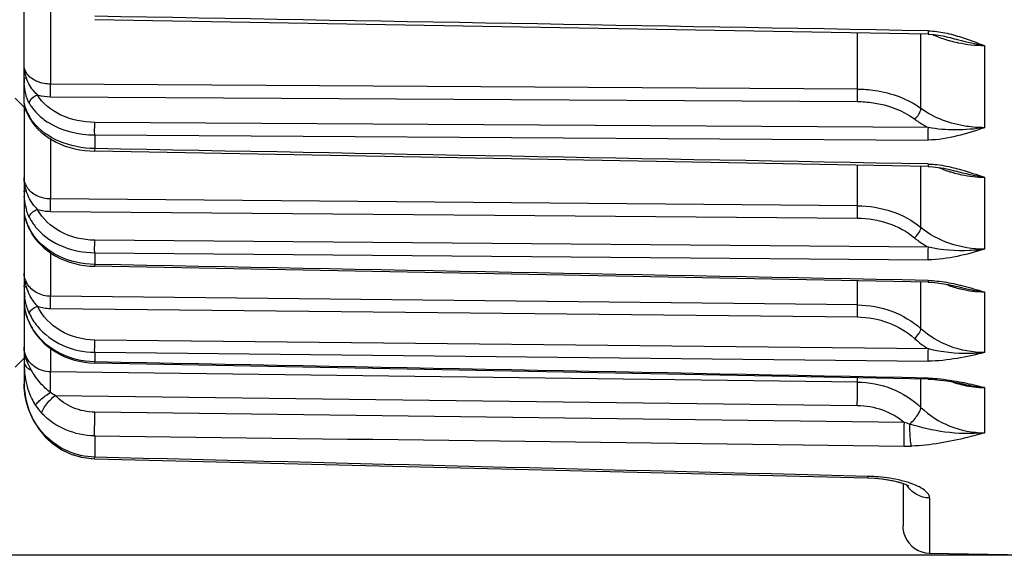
# Model space of a CAD drawing. Header units: millimetres. Extents: x 0 to 420, y 0 to 297.
# Tile 65 of 105: x 192 to 209, y 197 to 206. Entities that reach past the tile are written whole.
import ezdxf

# ---------------------------------------------------------------- set-up
doc = ezdxf.new("R2010")
doc.units = ezdxf.units.MM
doc.header["$LTSCALE"] = 23.1
doc.layers.get('0').update_dxf_attribs({"linetype": 'CONTINUOUS'})
doc.layers.add('DIM_PILOTEES', color=7, linetype='CONTINUOUS')
doc.styles.get("Standard").update_dxf_attribs({"font": 'txt', "width": 0.7})
doc.dimstyles.new('DIMSTYLE_4', dxfattribs={"dimtxt": 2.5, "dimasz": 3.5, "dimexe": 2, "dimexo": 0, "dimtad": 1, "dimdec": 0, "dimlfac": 3.333333, "dimdsep": 46, "dimtxsty": 'Standard', "dimblk": '_FILLED', "dimblk1": '_FILLED', "dimblk2": '_FILLED', "dimcen": 0.09, "dimazin": 2, "dimtp": 0.5, "dimtm": 0.5, "dimtfac": 1, "dimtdec": 0, "dimtofl": 0, "dimtmove": 0, "dimatfit": 3, "dimldrblk": '_FILLED', "dimfxl": 0, "dimtolj": 1, "dimarcsym": 0})

# ---------------------------------------------------------------- blocks, each defined once
blk = doc.blocks.new('_FILLED')
at = {"color": 0, "linetype": 'ByBlock'}
blk.add_solid([(0, 0), (-1, 0.1429), (-1, -0.1429)], dxfattribs=at)
blk = doc.blocks.new('*D10')
at = {"layer": 'DIM_PILOTEES', "color": 2, "linetype": 'Continuous'}
for p, q in [((198.74, 245.182), (148.74, 245.182)), ((150.74, 245.182), (150.74, 221.109)), ((150.74, 197.035), (150.74, 221.109)), ((209.39, 197.035), (148.74, 197.035))]:
    blk.add_line(p, q, dxfattribs=at)
at = {"layer": 'DIM_PILOTEES', "color": 2, "linetype": 'Continuous', "xscale": 3.5, "yscale": 3.5, "zscale": 3.5}
for p, rotation in [((150.74, 245.182), 90), ((150.74, 197.035), 270)]:
    blk.add_blockref('_FILLED', p, dxfattribs=dict(at, rotation=rotation))
at = {"layer": 'DIM_PILOTEES', "color": 2, "linetype": 'Continuous', "insert": (147.615, 221.109), "char_height": 2.5, "width": 8.03571, "attachment_point": 2, "rotation": 90, "line_spacing_factor": 0.9}
blk.add_mtext('{\\ftxt;\\W0.0001;\\H0.0001;\\~}{\\ftxt;\\W2.1428571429;\\H2.5; }{\\ftxt;\\W0.0001;\\H0.0001;\\~}', dxfattribs=at)

msp = doc.modelspace()

# ---------------------------------------------------------------- linework, layer by layer
at = {"color": 7, "linetype": 'Continuous'}
for p, q in [((192.1401, 204.5934), (192.1401, 214.2822)), ((192.5822, 206.1783), (192.5822, 204.9192)), ((207.2595, 205.7541), (193.3191, 205.998)), ((206.0746, 204.8373), (206.0746, 205.7748)), ((207.136, 204.5141), (207.136, 205.7562)), ((207.6217, 205.6983), (207.6232, 205.6979)), ((208.1973, 205.5649), (208.1973, 204.1906)), ((192.1401, 205.0031), (192.1401, 205.015)), ((206.0746, 204.8372), (192.5822, 204.9194)), ((192.1401, 204.5322), (191.9901, 204.6822)), ((192.5809, 204.7093), (206.0733, 204.628)), ((192.1401, 204.5934), (192.1401, 204.5906)), ((192.1401, 204.5906), (192.1401, 202.7714)), ((207.2608, 204.195), (193.3204, 204.2802)), ((193.3191, 204.0691), (207.2595, 203.9839)), ((193.3191, 204.0689), (193.3191, 203.8406)), ((192.5822, 204.0027), (192.5822, 202.9988)), ((207.2594, 203.5402), (193.319, 203.7975)), ((206.0746, 202.8853), (206.0746, 203.5621)), ((207.136, 202.5209), (207.136, 203.5425)), ((207.698, 203.471), (207.7104, 203.4678)), ((208.1973, 203.3615), (208.1973, 202.1562)), ((192.1401, 203.1192), (192.1401, 203.1344)), ((206.0746, 202.8851), (192.5822, 202.9989)), ((192.1401, 202.7714), (192.1401, 202.7693)), ((192.1401, 202.7693), (192.1401, 199.9051)), ((192.5809, 202.7904), (206.0733, 202.6774)), ((192.2322, 202.4804), (192.2323, 202.4802)), ((207.2608, 202.1897), (193.3204, 202.3077)), ((192.5822, 202.0977), (192.5822, 201.3689)), ((193.3191, 202.0983), (207.2595, 201.9803)), ((193.3191, 202.0981), (193.3191, 201.9016)), ((207.2593, 201.6051), (193.3189, 201.8713)), ((206.0746, 201.2258), (206.0746, 201.6277)), ((207.136, 200.8265), (207.136, 201.6074)), ((192.1401, 201.5282), (192.1401, 201.5421)), ((207.7775, 201.526), (207.7781, 201.5259)), ((208.1973, 201.4424), (208.1973, 200.4269)), ((206.0746, 201.2256), (192.5822, 201.3691)), ((192.5809, 201.1656), (206.0733, 201.0228)), ((192.2269, 200.9274), (192.23, 200.913)), ((192.23, 200.913), (192.2301, 200.9128)), ((207.2608, 200.4888), (193.3204, 200.6377)), ((192.5822, 200.4962), (192.5822, 200.1039)), ((193.3191, 200.4335), (207.2595, 200.2846)), ((193.3191, 200.4333), (193.3191, 200.272)), ((192.1401, 200.3322), (191.9901, 200.1822)), ((192.1401, 200.2581), (192.1401, 200.2408)), ((193.3191, 200.272), (193.3188, 200.2524)), ((207.2592, 199.9819), (193.3188, 200.2524)), ((206.0746, 199.9346), (192.5822, 200.1043)), ((206.0746, 199.9349), (206.0746, 200.0048)), ((207.136, 199.5097), (207.136, 199.9842)), ((207.2595, 200.0012), (207.2592, 199.9819)), ((207.8566, 199.8991), (207.8575, 199.8989)), ((208.1973, 199.8406), (208.1973, 199.0845)), ((192.6595, 199.7107), (206.072, 199.5433)), ((206.86, 199.258), (193.3217, 199.4298)), ((193.3191, 199.0344), (193.3191, 198.6776)), ((193.3158, 198.6506), (206.2474, 198.3309)), ((206.8401, 198.236), (206.8401, 197.5285)), ((207.2822, 197.9945), (207.2822, 197.0717)), ((206.8738, 197.3505), (206.8711, 197.3576)), ((206.8738, 197.3503), (206.8711, 197.3576)), ((207.2822, 197.0717), (209.3901, 197.0349))]:
    msp.add_line(p, q, dxfattribs=at)
for points in [[(207.2595, 205.7541), (207.2828, 205.7534), (207.3543, 205.7484), (207.4287, 205.7389), (207.5056, 205.7252), (207.585, 205.7075), (207.6232, 205.6979)], [(192.1401, 204.5906), (192.1403, 204.5849), (192.1415, 204.5711), (192.1435, 204.5583), (192.1461, 204.5457), (192.1494, 204.5326)], [(192.1494, 204.5326), (192.1535, 204.5191), (192.1582, 204.5051), (192.1638, 204.4902), (192.1703, 204.4741), (192.1778, 204.4567), (192.1864, 204.4381), (192.1961, 204.418), (192.2072, 204.3964), (192.2195, 204.3733), (192.2332, 204.3486), (192.2356, 204.3443)], [(207.2594, 203.5402), (207.336, 203.5365), (207.4251, 203.5268), (207.5173, 203.5119), (207.6124, 203.4921), (207.6989, 203.4708)], [(192.1401, 202.7693), (192.1402, 202.7652), (192.1407, 202.7538), (192.1418, 202.7412), (192.1434, 202.7279), (192.1456, 202.7143)], [(192.1456, 202.7143), (192.1484, 202.7), (192.1518, 202.685), (192.1559, 202.6692), (192.1607, 202.6525), (192.1662, 202.635), (192.1726, 202.6164), (192.1799, 202.5968), (192.1881, 202.576), (192.1974, 202.554), (192.2079, 202.5307), (192.2196, 202.5059), (192.2322, 202.4804)], [(207.2593, 201.6051), (207.372, 201.5988), (207.482, 201.5857), (207.5956, 201.5664), (207.7127, 201.5415), (207.7781, 201.5259)], [(192.1401, 201.2437), (192.1402, 201.2359), (192.1411, 201.2166), (192.1428, 201.1962)], [(192.1428, 201.1962), (192.1456, 201.1736), (192.1498, 201.1492), (192.1552, 201.1232), (192.1621, 201.0954), (192.1705, 201.0659), (192.1806, 201.0347), (192.1924, 201.0019), (192.206, 200.9675), (192.2215, 200.9316), (192.23, 200.913)], [(192.1401, 199.9051), (192.1419, 199.8354), (192.1647, 199.6525), (192.2127, 199.4758), (192.2847, 199.3089), (192.3789, 199.1551), (192.4932, 199.0175), (192.6249, 198.8989), (192.7711, 198.8017), (192.928, 198.7278), (193.0922, 198.6782), (193.2603, 198.6534), (193.3158, 198.6507)], [(207.2592, 199.9819), (207.358, 199.9774), (207.4613, 199.9678), (207.5678, 199.9536), (207.6774, 199.9353), (207.7899, 199.9134), (207.8566, 199.8991)], [(192.1423, 199.8326), (192.1425, 199.8255), (192.1667, 199.6426), (192.2161, 199.4662), (192.2895, 199.2997), (192.385, 199.1466), (192.5005, 199.0099), (192.6332, 198.8925), (192.7802, 198.7966), (192.9377, 198.7241), (193.1023, 198.676), (193.2705, 198.6527), (193.3158, 198.6507)], [(206.2473, 198.331), (206.3659, 198.3253), (206.4813, 198.3144), (206.5859, 198.2994), (206.6782, 198.2816), (206.7568, 198.2623), (206.8214, 198.2428), (206.8714, 198.2245), (206.907, 198.2088), (206.928, 198.1977), (206.9348, 198.1935)], [(206.2473, 198.331), (206.3766, 198.3245), (206.491, 198.3132), (206.5943, 198.298), (206.6851, 198.2801), (206.7622, 198.2609), (206.8254, 198.2415)]]:
    msp.add_lwpolyline(points, dxfattribs=at)
for centre, radius, start, end in [((208.1702, 207.6523), 2.0804, 254.30387, 254.65824), ((192.8635, 205.2543), 0.7248, 195.40514, 198.41047), ((192.7749, 205.2204), 0.6301, 198.03252, 198.74477), ((192.4535, 205.2813), 0.3254, 220.26256, 221.87223), ((193.6414, 205.0123), 1.5013, 180.35353, 183.22537), ((194.3232, 203.8155), 1.0044, 178.56667, 181.02952), ((208.1605, 205.1653), 1.7941, 246.10199, 252.45794), ((208.1914, 205.2594), 1.8931, 252.42558, 254.60332), ((208.2019, 205.297), 1.9321, 254.59697, 254.94989), ((192.4665, 203.3694), 0.3289, 202.21306, 212.28219), ((193.7184, 203.1319), 1.5783, 180.45965, 183.14459), ((192.9415, 203.3732), 0.8028, 194.63146, 197.48442), ((193.0375, 203.0558), 0.8921, 191.0963, 195.82099), ((192.99, 202.8895), 0.8552, 206.83692, 208.33258), ((193.0241, 202.9085), 0.8942, 208.36769, 214.47197), ((193.0026, 201.7782), 0.8641, 191.49358, 196.89762), ((192.5107, 201.7685), 0.3722, 200.49389, 210.03674), ((208.2022, 203.1907), 1.7448, 248.15006, 255.67026), ((193.7507, 201.54), 1.6106, 180.42093, 183.11528), ((193.5017, 201.5259), 1.3613, 183.09238, 186.68391), ((192.9137, 201.747), 0.77, 196.59433, 201.73834), ((208.2218, 203.262), 1.8187, 255.62829, 256.78744), ((208.2335, 203.3172), 1.8751, 256.8253, 268.89407), ((193.1138, 201.4937), 0.9788, 205.01998, 212.34077), ((193.1002, 201.3324), 0.9627, 204.88207, 205.71782), ((193.1268, 201.3458), 0.9925, 205.74668, 212.18475), ((193.1536, 201.5188), 1.0258, 212.33604, 219.42669), ((208.1, 201.8475), 1.597, 227.85896, 238.29774), ((194.0853, 200.2571), 1.9452, 180.47854, 181.61173), ((193.912, 200.2519), 1.7719, 181.60155, 183.47142), ((193.6907, 200.2373), 1.5501, 183.42961, 187.9374), ((208.2187, 201.5138), 1.672, 250.87098, 255.71475), ((206.2762, 192.5307), 7.5572, 77.89177, 78.09364), ((205.9227, 190.9403), 9.1864, 75.66391, 77.81673), ((208.2267, 201.5441), 1.7033, 255.70374, 257.33097), ((208.2316, 201.5677), 1.7274, 257.34488, 268.86233), ((193.1421, 200.0808), 0.9737, 213.69362, 223.52987), ((206.8988, 201.9509), 3.0879, 269.23139, 271.49184), ((206.1775, 195.4078), 2.9489, 86.04422, 88.57977), ((207.3248, 197.5289), 0.485, 197.83994, 199.87551), ((207.9062, 197.7399), 1.1034, 199.91638, 200.31542), ((207.2901, 197.5216), 0.45, 202.38047, 269)]:
    msp.add_arc(centre, radius, start, end, dxfattribs=at)
for points in [[(207.2595, 205.8116), (202.6127, 205.8929), (197.9659, 205.9741), (193.3191, 206.0558)], [(207.2595, 205.8113), (207.3534, 205.808), (207.4472, 205.7965), (207.5393, 205.7779)], [(207.5393, 205.7779), (207.5873, 205.7683), (207.6349, 205.7567), (207.6821, 205.7437)], [(192.162, 205.1383), (192.1482, 205.1686), (192.1401, 205.2026), (192.1401, 205.236)], [(192.1647, 205.0617), (192.1491, 205.1183), (192.1401, 205.1773), (192.1401, 205.236)], [(192.2051, 205.071), (192.1879, 205.0913), (192.1731, 205.114), (192.162, 205.1383)], [(192.2008, 204.6467), (192.1925, 204.6663), (192.1853, 204.6863), (192.1791, 204.7066)], [(192.3647, 204.7394), (192.4347, 204.7196), (192.5082, 204.7098), (192.5809, 204.7093)], [(192.2269, 204.594), (192.2171, 204.611), (192.2085, 204.6287), (192.2008, 204.6467)], [(192.2269, 204.3785), (192.2269, 204.3668), (192.2298, 204.3546), (192.2356, 204.3444)], [(192.2869, 204.2883), (192.2649, 204.317), (192.2447, 204.3471), (192.2269, 204.3785)], [(207.2595, 203.5831), (202.6127, 203.6689), (197.9659, 203.7545), (193.3191, 203.8406)], [(207.7104, 203.4678), (207.8711, 203.4257), (208.0334, 203.3883), (208.1973, 203.3615)], [(192.162, 203.245), (192.148, 203.2795), (192.1401, 203.3173), (192.1401, 203.3545)], [(192.1647, 203.1704), (192.1491, 203.2303), (192.1401, 203.2926), (192.1401, 203.3545)], [(192.162, 202.8841), (192.1515, 202.9372), (192.1455, 202.9913), (192.1425, 203.0453)], [(192.3647, 202.8244), (192.4342, 202.8023), (192.508, 202.791), (192.5809, 202.7904)], [(192.2269, 202.5034), (192.2269, 202.4955), (192.2287, 202.4874), (192.2322, 202.4804)], [(207.2595, 201.6352), (202.6127, 201.7239), (197.9659, 201.8125), (193.3191, 201.9016)], [(192.162, 201.6382), (192.1479, 201.6761), (192.1401, 201.7171), (192.1401, 201.7576)], [(192.1558, 201.606), (192.1457, 201.6558), (192.1401, 201.7068), (192.1401, 201.7576)], [(207.6821, 201.5811), (207.7334, 201.57), (207.7845, 201.5578), (207.8353, 201.5448)], [(207.7781, 201.5259), (207.9164, 201.4917), (208.0563, 201.4626), (208.1973, 201.4424)], [(207.8353, 201.5448), (207.9569, 201.514), (208.0775, 201.4794), (208.1973, 201.4424)], [(192.1401, 201.244), (192.1401, 201.2302), (192.1409, 201.2163), (192.1423, 201.2026)], [(192.3647, 201.2031), (192.4338, 201.179), (192.5078, 201.1664), (192.5809, 201.1656)], [(192.162, 200.3898), (192.1478, 200.4303), (192.1401, 200.4737), (192.1401, 200.5166)], [(192.2575, 200.1372), (192.1894, 200.2507), (192.1401, 200.3842), (192.1401, 200.5165)], [(207.2595, 200.0012), (202.6127, 200.0914), (197.9659, 200.1815), (193.3191, 200.272)], [(192.6595, 199.7107), (192.6319, 199.7252), (192.6053, 199.7416), (192.5805, 199.7604)], [(207.8575, 199.899), (207.9698, 199.8744), (208.0832, 199.8543), (208.1973, 199.8406)], [(206.9514, 199.231), (206.9208, 199.2396), (206.8904, 199.2487), (206.86, 199.258)], [(193.3191, 199.0344), (197.8319, 198.9773), (202.3446, 198.9211), (206.8573, 198.8641)], [(206.2505, 198.3557), (201.9401, 198.4639), (197.6296, 198.5694), (193.3191, 198.6776)]]:
    msp.add_open_spline(points, degree=3, dxfattribs=at)
for points, knots in [([(207.2595, 205.8116), (207.2594, 205.8041), (207.2597, 205.7909), (207.2582, 205.7713), (207.2609, 205.7632), (207.2581, 205.7539), (207.2595, 205.7541)], [0, 0, 0, 0, 0.3943843, 0.7160325, 0.9269701, 1, 1, 1, 1]), ([(207.3348, 205.7482), (207.3562, 205.7385), (207.4451, 205.7004), (207.5369, 205.6693), (207.6073, 205.6495)], [0, 0, 0, 0, 0.2435572, 1, 1, 1, 1]), ([(207.6232, 205.698), (207.6701, 205.6857), (207.8601, 205.6358), (208.0517, 205.5913), (208.1973, 205.5649)], [0, 0, 0, 0, 0.2464832, 1, 1, 1, 1]), ([(207.6821, 205.7437), (207.7263, 205.7315), (207.9003, 205.6785), (208.071, 205.6154), (208.1973, 205.5649)], [0, 0, 0, 0, 0.2520784, 1, 1, 1, 1]), ([(207.6197, 205.646), (207.6656, 205.6334), (207.8551, 205.5884), (208.0502, 205.5675), (208.1973, 205.5649)], [0, 0, 0, 0, 0.2445296, 1, 1, 1, 1]), ([(192.1401, 205.015), (192.1401, 205.0186), (192.1574, 205.0221), (192.1669, 205.0242), (192.1758, 205.0253)], [0, 0, 0, 0, 0.2842819, 1, 1, 1, 1]), ([(192.3647, 204.7394), (192.3453, 204.7553), (192.2645, 204.8339), (192.2063, 204.9352), (192.1782, 205.0179)], [0, 0, 0, 0, 0.2239145, 1, 1, 1, 1]), ([(192.5822, 204.9192), (192.5456, 204.9194), (192.412, 204.9318), (192.2766, 204.9911), (192.2111, 205.0641)], [0, 0, 0, 0, 0.2720341, 1, 1, 1, 1]), ([(192.1791, 204.7066), (192.1739, 204.7236), (192.1547, 204.7961), (192.1457, 204.8709), (192.1425, 204.9279)], [0, 0, 0, 0, 0.2376118, 1, 1, 1, 1]), ([(192.5809, 204.7097), (192.5813, 204.725), (192.5825, 204.7948), (192.5828, 204.8647), (192.5822, 204.9192)], [0, 0, 0, 0, 0.2189668, 1, 1, 1, 1]), ([(192.2269, 204.594), (192.2269, 204.6082), (192.2455, 204.677), (192.312, 204.724), (192.3647, 204.7393)], [0, 0, 0, 0, 0.2061644, 1, 1, 1, 1]), ([(193.3204, 204.2802), (193.1235, 204.2814), (192.7548, 204.3519), (192.448, 204.5936), (192.3647, 204.7394)], [0, 0, 0, 0, 0.5397855, 1, 1, 1, 1]), ([(206.0733, 204.6278), (206.0737, 204.6438), (206.0749, 204.7135), (206.0752, 204.7833), (206.0746, 204.8372)], [0, 0, 0, 0, 0.2283209, 1, 1, 1, 1]), ([(206.0746, 204.8373), (206.1733, 204.8366), (206.5448, 204.8086), (206.9151, 204.6769), (207.136, 204.5141)], [0, 0, 0, 0, 0.2644129, 1, 1, 1, 1]), ([(192.1401, 204.5934), (192.1401, 204.5904), (192.1412, 204.5744), (192.1454, 204.5589), (192.1492, 204.5464)], [0, 0, 0, 0, 0.1865517, 1, 1, 1, 1]), ([(192.1492, 204.5464), (192.1508, 204.5412), (192.159, 204.5164), (192.1691, 204.4923), (192.1776, 204.4736)], [0, 0, 0, 0, 0.2110019, 1, 1, 1, 1]), ([(192.2269, 204.594), (192.2357, 204.5785), (192.2744, 204.5164), (192.3219, 204.4599), (192.3612, 204.4209)], [0, 0, 0, 0, 0.2426385, 1, 1, 1, 1]), ([(206.0733, 204.628), (206.1621, 204.6274), (206.4965, 204.6023), (206.8298, 204.4836), (207.0285, 204.3369)], [0, 0, 0, 0, 0.2643766, 1, 1, 1, 1]), ([(207.0285, 204.3369), (207.0592, 204.3577), (207.1071, 204.4119), (207.1356, 204.4806), (207.136, 204.5141)], [0, 0, 0, 0, 0.5249347, 1, 1, 1, 1]), ([(208.1973, 204.1906), (208.0986, 204.1911), (207.727, 204.219), (207.3566, 204.351), (207.136, 204.5141)], [0, 0, 0, 0, 0.2645103, 1, 1, 1, 1]), ([(192.1776, 204.4736), (192.181, 204.4662), (192.1963, 204.434), (192.2132, 204.4025), (192.2269, 204.3785)], [0, 0, 0, 0, 0.2261629, 1, 1, 1, 1]), ([(192.3612, 204.4209), (192.4175, 204.3651), (192.694, 204.1541), (193.0534, 204.0707), (193.3191, 204.0689)], [0, 0, 0, 0, 0.2297933, 1, 1, 1, 1]), ([(192.2356, 204.3444), (192.3326, 204.1735), (192.6766, 203.8896), (193.0979, 203.8016), (193.319, 203.7975)], [0, 0, 0, 0, 0.470568, 1, 1, 1, 1]), ([(193.3191, 203.8406), (193.1147, 203.8443), (192.7286, 203.9179), (192.3963, 204.146), (192.2869, 204.2883)], [0, 0, 0, 0, 0.5323951, 1, 1, 1, 1]), ([(193.3191, 204.0691), (193.3189, 204.0853), (193.3186, 204.1557), (193.3191, 204.2261), (193.3204, 204.2802)], [0, 0, 0, 0, 0.2303653, 1, 1, 1, 1]), ([(207.0285, 204.3369), (207.0464, 204.3237), (207.1207, 204.2715), (207.1995, 204.2258), (207.2608, 204.195)], [0, 0, 0, 0, 0.2444793, 1, 1, 1, 1]), ([(207.2595, 203.9839), (207.2593, 203.9994), (207.259, 204.0698), (207.2595, 204.1402), (207.2608, 204.1951)], [0, 0, 0, 0, 0.2202214, 1, 1, 1, 1]), ([(208.1973, 204.1906), (208.0484, 204.137), (207.7424, 204.0404), (207.4223, 203.9845), (207.2595, 203.9842)], [0, 0, 0, 0, 0.4928531, 1, 1, 1, 1]), ([(208.1973, 204.1906), (208.0374, 204.1671), (207.7243, 204.1414), (207.4094, 204.1646), (207.2608, 204.195)], [0, 0, 0, 0, 0.5159406, 1, 1, 1, 1]), ([(207.2595, 203.5831), (207.2594, 203.5774), (207.2596, 203.5674), (207.2585, 203.5531), (207.2605, 203.5466), (207.2583, 203.5403), (207.2594, 203.5402)], [0, 0, 0, 0, 0.3996555, 0.7194289, 0.9265908, 1, 1, 1, 1]), ([(207.2595, 203.5828), (207.2954, 203.5816), (207.4377, 203.5726), (207.5787, 203.5471), (207.6821, 203.5215)], [0, 0, 0, 0, 0.2521994, 1, 1, 1, 1]), ([(207.6821, 203.5215), (207.7263, 203.5106), (207.8998, 203.4632), (208.0707, 203.4066), (208.1973, 203.3615)], [0, 0, 0, 0, 0.2527697, 1, 1, 1, 1]), ([(207.7002, 203.4311), (207.7402, 203.4203), (207.9033, 203.382), (208.0711, 203.3638), (208.1973, 203.3615)], [0, 0, 0, 0, 0.2469291, 1, 1, 1, 1]), ([(192.5822, 202.9988), (192.5029, 202.9993), (192.3501, 203.0318), (192.2267, 203.1331), (192.1885, 203.1937)], [0, 0, 0, 0, 0.5251915, 1, 1, 1, 1]), ([(192.1401, 203.1344), (192.1401, 203.1336), (192.1449, 203.134), (192.1501, 203.1327), (192.1622, 203.1326), (192.1707, 203.1321), (192.1758, 203.132)], [0, 0, 0, 0, 0.0670733, 0.2598976, 0.5742212, 1, 1, 1, 1]), ([(192.3647, 202.8244), (192.3449, 202.8428), (192.2624, 202.9316), (192.2035, 203.0422), (192.1758, 203.132)], [0, 0, 0, 0, 0.2235599, 1, 1, 1, 1]), ([(192.5809, 202.7908), (192.5813, 202.8073), (192.5824, 202.8766), (192.5829, 202.946), (192.5822, 202.9988)], [0, 0, 0, 0, 0.2382534, 1, 1, 1, 1]), ([(206.0733, 202.6773), (206.0745, 202.7318), (206.0751, 202.8011), (206.0748, 202.8704), (206.0746, 202.8851)], [0, 0, 0, 0, 0.7878095, 1, 1, 1, 1]), ([(206.0746, 202.8853), (206.2699, 202.8835), (206.6513, 202.8219), (206.9942, 202.6384), (207.136, 202.5209)], [0, 0, 0, 0, 0.5146115, 1, 1, 1, 1]), ([(192.1401, 202.7714), (192.1401, 202.7667), (192.141, 202.7438), (192.1451, 202.7211), (192.1492, 202.7035)], [0, 0, 0, 0, 0.2085074, 1, 1, 1, 1]), ([(192.1492, 202.7035), (192.1508, 202.6967), (192.1586, 202.6661), (192.1688, 202.636), (192.1776, 202.613)], [0, 0, 0, 0, 0.220948, 1, 1, 1, 1]), ([(192.2269, 202.6889), (192.2221, 202.6984), (192.203, 202.7383), (192.1883, 202.7803), (192.1791, 202.8126)], [0, 0, 0, 0, 0.2400635, 1, 1, 1, 1]), ([(192.2269, 202.6889), (192.227, 202.718), (192.2699, 202.7798), (192.3287, 202.8127), (192.3647, 202.8244)], [0, 0, 0, 0, 0.4345094, 1, 1, 1, 1]), ([(193.3204, 202.3077), (193.1223, 202.3094), (192.741, 202.3945), (192.4451, 202.6665), (192.3647, 202.8244)], [0, 0, 0, 0, 0.5279037, 1, 1, 1, 1]), ([(192.1776, 202.613), (192.181, 202.6044), (192.1959, 202.5672), (192.213, 202.5309), (192.2269, 202.5034)], [0, 0, 0, 0, 0.2316284, 1, 1, 1, 1]), ([(192.2269, 202.6889), (192.2357, 202.6717), (192.2739, 202.6026), (192.3214, 202.5388), (192.3612, 202.4945)], [0, 0, 0, 0, 0.2452889, 1, 1, 1, 1]), ([(206.0733, 202.6774), (206.249, 202.6759), (206.5924, 202.6205), (206.901, 202.4552), (207.0285, 202.3493)], [0, 0, 0, 0, 0.5145378, 1, 1, 1, 1]), ([(192.2322, 202.4804), (192.3254, 202.2963), (192.6589, 201.9798), (193.0949, 201.8756), (193.3189, 201.8713)], [0, 0, 0, 0, 0.4793237, 1, 1, 1, 1]), ([(193.3191, 201.9016), (193.1137, 201.9054), (192.7172, 201.9914), (192.3929, 202.2477), (192.2869, 202.4024)], [0, 0, 0, 0, 0.5228418, 1, 1, 1, 1]), ([(192.3612, 202.4945), (192.4745, 202.3683), (192.7802, 202.1663), (193.1359, 202.0998), (193.3191, 202.0981)], [0, 0, 0, 0, 0.4805974, 1, 1, 1, 1]), ([(207.0285, 202.3493), (207.0585, 202.372), (207.1042, 202.424), (207.1355, 202.4897), (207.136, 202.5209)], [0, 0, 0, 0, 0.5464058, 1, 1, 1, 1]), ([(208.1973, 202.1562), (208.002, 202.1578), (207.6205, 202.2193), (207.2776, 202.4032), (207.136, 202.5209)], [0, 0, 0, 0, 0.5145593, 1, 1, 1, 1]), ([(193.3191, 202.0983), (193.3189, 202.113), (193.3186, 202.1828), (193.3192, 202.2526), (193.3204, 202.3077)], [0, 0, 0, 0, 0.2103414, 1, 1, 1, 1]), ([(207.0285, 202.3493), (207.0463, 202.3345), (207.1201, 202.2761), (207.1991, 202.2246), (207.2608, 202.1897)], [0, 0, 0, 0, 0.2462333, 1, 1, 1, 1]), ([(207.2595, 201.9803), (207.2593, 201.9943), (207.259, 202.0641), (207.2596, 202.134), (207.2608, 202.1897)], [0, 0, 0, 0, 0.2007545, 1, 1, 1, 1]), ([(208.1973, 202.1562), (208.0478, 202.11), (207.7401, 202.027), (207.4219, 201.9803), (207.2595, 201.9805)], [0, 0, 0, 0, 0.4906561, 1, 1, 1, 1]), ([(208.1973, 202.1562), (208.1163, 202.1462), (207.8045, 202.1193), (207.4864, 202.1375), (207.2608, 202.1897)], [0, 0, 0, 0, 0.2604939, 1, 1, 1, 1]), ([(193.3191, 201.9016), (193.3191, 201.8973), (193.3192, 201.89), (193.3183, 201.8798), (193.3197, 201.8754), (193.3182, 201.8713), (193.3189, 201.8713)], [0, 0, 0, 0, 0.4273648, 0.7429038, 0.935485, 1, 1, 1, 1]), ([(192.5822, 201.3689), (192.5025, 201.3696), (192.346, 201.4072), (192.2258, 201.5176), (192.1885, 201.5822)], [0, 0, 0, 0, 0.5164949, 1, 1, 1, 1]), ([(207.2595, 201.6352), (207.2594, 201.628), (207.2581, 201.6179), (207.26, 201.6091), (207.2586, 201.6055), (207.2593, 201.6051)], [0, 0, 0, 0, 0.7242499, 0.9284186, 1, 1, 1, 1]), ([(207.2595, 201.635), (207.2954, 201.6338), (207.4374, 201.6256), (207.5783, 201.6034), (207.6821, 201.5811)], [0, 0, 0, 0, 0.2527729, 1, 1, 1, 1]), ([(192.1401, 201.5421), (192.1401, 201.538), (192.1557, 201.5308), (192.1668, 201.5286), (192.1758, 201.527)], [0, 0, 0, 0, 0.3081222, 1, 1, 1, 1]), ([(192.3647, 201.2031), (192.3483, 201.2197), (192.2801, 201.2969), (192.2279, 201.3879), (192.1985, 201.4618)], [0, 0, 0, 0, 0.2274623, 1, 1, 1, 1]), ([(192.2269, 201.0797), (192.2168, 201.1012), (192.1794, 201.1936), (192.1586, 201.2922), (192.1497, 201.3675)], [0, 0, 0, 0, 0.2382472, 1, 1, 1, 1]), ([(192.5809, 201.166), (192.5813, 201.1835), (192.5823, 201.2511), (192.583, 201.3188), (192.5822, 201.3689)], [0, 0, 0, 0, 0.2581743, 1, 1, 1, 1]), ([(206.0733, 201.0228), (206.0737, 201.0409), (206.0747, 201.1085), (206.0754, 201.1762), (206.0746, 201.2256)], [0, 0, 0, 0, 0.2685315, 1, 1, 1, 1]), ([(206.0746, 201.2257), (206.2704, 201.2236), (206.657, 201.1542), (206.9964, 200.953), (207.136, 200.8265)], [0, 0, 0, 0, 0.5096928, 1, 1, 1, 1]), ([(192.1423, 201.2026), (192.1443, 201.1836), (192.16, 201.0885), (192.1944, 200.9973), (192.2269, 200.9274)], [0, 0, 0, 0, 0.19892, 1, 1, 1, 1]), ([(192.2269, 201.0798), (192.227, 201.1058), (192.2746, 201.1611), (192.3294, 201.1906), (192.3647, 201.2031)], [0, 0, 0, 0, 0.4102396, 1, 1, 1, 1]), ([(193.3204, 200.6377), (193.1211, 200.6398), (192.7292, 200.7389), (192.4431, 201.0349), (192.3647, 201.2031)], [0, 0, 0, 0, 0.5179568, 1, 1, 1, 1]), ([(192.23, 200.913), (192.3204, 200.7182), (192.6444, 200.3759), (193.0924, 200.2568), (193.3188, 200.2524)], [0, 0, 0, 0, 0.4866766, 1, 1, 1, 1]), ([(206.0733, 201.0228), (206.2495, 201.021), (206.5975, 200.9585), (206.903, 200.7773), (207.0285, 200.6633)], [0, 0, 0, 0, 0.5096288, 1, 1, 1, 1]), ([(193.3191, 200.272), (193.1127, 200.2759), (192.7073, 200.3733), (192.3905, 200.6524), (192.2869, 200.8172)], [0, 0, 0, 0, 0.5147194, 1, 1, 1, 1]), ([(192.3612, 200.8673), (192.4722, 200.7322), (192.7729, 200.511), (193.1351, 200.4354), (193.3191, 200.4333)], [0, 0, 0, 0, 0.4872808, 1, 1, 1, 1]), ([(207.0285, 200.6634), (207.0576, 200.6874), (207.1008, 200.7365), (207.1355, 200.7981), (207.136, 200.8265)], [0, 0, 0, 0, 0.5706139, 1, 1, 1, 1]), ([(208.1973, 200.4269), (208.0015, 200.4289), (207.6148, 200.4983), (207.2754, 200.6998), (207.136, 200.8265)], [0, 0, 0, 0, 0.5096586, 1, 1, 1, 1]), ([(193.3191, 200.4335), (193.3189, 200.4464), (193.3186, 200.5145), (193.3193, 200.5826), (193.3204, 200.6377)], [0, 0, 0, 0, 0.1896382, 1, 1, 1, 1]), ([(207.2595, 200.2847), (207.2593, 200.297), (207.259, 200.365), (207.2597, 200.4331), (207.2608, 200.4889)], [0, 0, 0, 0, 0.1806272, 1, 1, 1, 1]), ([(208.1973, 200.4269), (208.0473, 200.389), (207.738, 200.3211), (207.4215, 200.2841), (207.2595, 200.2849)], [0, 0, 0, 0, 0.4885546, 1, 1, 1, 1]), ([(208.1973, 200.4269), (208.1163, 200.4188), (207.8031, 200.4005), (207.4859, 200.4316), (207.2608, 200.4888)], [0, 0, 0, 0, 0.2595465, 1, 1, 1, 1]), ([(192.1401, 200.2581), (192.1401, 200.2325), (192.1734, 200.1758), (192.2268, 200.1492), (192.2575, 200.1372)], [0, 0, 0, 0, 0.437653, 1, 1, 1, 1]), ([(192.5822, 200.1039), (192.4913, 200.1048), (192.3094, 200.1577), (192.1908, 200.308), (192.162, 200.3898)], [0, 0, 0, 0, 0.5117888, 1, 1, 1, 1]), ([(192.5804, 199.7604), (192.518, 199.8043), (192.3985, 199.9227), (192.3023, 200.0592), (192.2575, 200.1372)], [0, 0, 0, 0, 0.4590099, 1, 1, 1, 1]), ([(192.5804, 199.7604), (192.581, 199.7938), (192.5823, 199.9083), (192.5839, 200.0228), (192.5822, 200.1039)], [0, 0, 0, 0, 0.291168, 1, 1, 1, 1]), ([(193.3191, 198.6776), (193.1626, 198.6811), (192.8477, 198.7521), (192.4567, 199.0312), (192.1996, 199.4351), (192.1401, 199.7496), (192.1401, 199.9051)], [0, 0, 0, 0, 0.250807, 0.5011854, 0.7508835, 1, 1, 1, 1]), ([(192.1555, 200.0233), (192.1735, 199.895), (192.2219, 199.7254), (192.3082, 199.5761), (192.3319, 199.5406)], [0, 0, 0, 0, 0.7523043, 1, 1, 1, 1]), ([(206.072, 199.5432), (206.0727, 199.5809), (206.0745, 199.7113), (206.0765, 199.8418), (206.0746, 199.9346)], [0, 0, 0, 0, 0.2889878, 1, 1, 1, 1]), ([(206.0746, 199.9349), (206.2709, 199.9323), (206.6613, 199.8567), (206.9979, 199.6426), (207.136, 199.5097)], [0, 0, 0, 0, 0.5059812, 1, 1, 1, 1]), ([(207.2595, 200.001), (207.309, 199.9995), (207.5025, 199.9883), (207.6941, 199.9551), (207.8353, 199.9253)], [0, 0, 0, 0, 0.2553768, 1, 1, 1, 1]), ([(192.3319, 199.5406), (192.3355, 199.5555), (192.3625, 199.5905), (192.417, 199.6435), (192.4934, 199.7032), (192.5509, 199.742), (192.5805, 199.7604)], [0, 0, 0, 0, 0.1370199, 0.3788787, 0.6882714, 1, 1, 1, 1]), ([(192.4361, 199.4101), (192.4356, 199.4295), (192.4539, 199.4793), (192.5228, 199.5853), (192.6002, 199.6629), (192.6595, 199.7107)], [0, 0, 0, 0, 0.1525907, 0.4008732, 1, 1, 1, 1]), ([(193.3217, 199.4298), (193.1979, 199.4314), (192.9514, 199.4814), (192.7427, 199.6233), (192.6595, 199.7107)], [0, 0, 0, 0, 0.5064448, 1, 1, 1, 1]), ([(193.3191, 199.0344), (193.1539, 199.0367), (192.8253, 199.1037), (192.5471, 199.2934), (192.4361, 199.4101)], [0, 0, 0, 0, 0.5063008, 1, 1, 1, 1]), ([(193.3191, 199.0344), (193.3186, 199.0563), (193.3181, 199.1881), (193.3196, 199.32), (193.3217, 199.4299)], [0, 0, 0, 0, 0.1660123, 1, 1, 1, 1]), ([(206.072, 199.5433), (206.2151, 199.5416), (206.5001, 199.491), (206.7523, 199.348), (206.86, 199.258)], [0, 0, 0, 0, 0.5050467, 1, 1, 1, 1]), ([(206.9514, 199.231), (207.0004, 199.2777), (207.0637, 199.3497), (207.1205, 199.447), (207.1357, 199.4912), (207.136, 199.5097)], [0, 0, 0, 0, 0.599039, 0.8362655, 1, 1, 1, 1]), ([(207.136, 199.5097), (207.2739, 199.3766), (207.6105, 199.1622), (208.0011, 199.0869), (208.1973, 199.0846)], [0, 0, 0, 0, 0.4941408, 1, 1, 1, 1]), ([(206.8573, 198.8641), (206.8569, 198.8851), (206.8563, 199.0165), (206.8579, 199.1478), (206.86, 199.2581)], [0, 0, 0, 0, 0.1598411, 1, 1, 1, 1]), ([(206.9792, 198.864), (206.9738, 198.883), (206.9658, 198.9332), (206.9539, 199.0554), (206.9509, 199.1588), (206.9514, 199.231)], [0, 0, 0, 0, 0.1600431, 0.4125295, 1, 1, 1, 1]), ([(208.1973, 199.0845), (207.9785, 199.0621), (207.5533, 199.0734), (207.1429, 199.1722), (206.9514, 199.231)], [0, 0, 0, 0, 0.523425, 1, 1, 1, 1]), ([(208.1973, 199.0845), (208.1046, 199.0572), (207.7063, 198.9486), (207.2955, 198.8734), (206.9792, 198.864)], [0, 0, 0, 0, 0.2340008, 1, 1, 1, 1]), ([(193.3158, 198.6506), (193.3165, 198.6506), (193.3165, 198.6544), (193.3184, 198.6616), (193.3186, 198.6711), (193.3191, 198.6777)], [0, 0, 0, 0, 0.0749646, 0.276004, 1, 1, 1, 1]), ([(206.2474, 198.3309), (206.2497, 198.3309), (206.2476, 198.3442), (206.2501, 198.3497), (206.2505, 198.3558)], [0, 0, 0, 0, 0.2745754, 1, 1, 1, 1]), ([(206.869, 198.2695), (206.8327, 198.2796), (206.6724, 198.3191), (206.5079, 198.3409), (206.3809, 198.3497)], [0, 0, 0, 0, 0.2285009, 1, 1, 1, 1]), ([(207.2822, 197.9945), (207.2822, 198.0547), (207.1838, 198.144), (207.0358, 198.2164), (206.9287, 198.2528), (206.869, 198.2695)], [0, 0, 0, 0, 0.3517763, 0.6385035, 1, 1, 1, 1]), ([(207.2822, 197.9945), (207.2068, 197.9957), (207.0538, 198.0358), (206.939, 198.146), (206.9, 198.211)], [0, 0, 0, 0, 0.4987812, 1, 1, 1, 1]), ([(206.8711, 197.3576), (206.8684, 197.365), (206.849, 197.4197), (206.8401, 197.4784), (206.8401, 197.5285)], [0, 0, 0, 0, 0.1366939, 1, 1, 1, 1])]:
    msp.add_open_spline(points, degree=3, knots=knots, dxfattribs=at)

# ---------------------------------------------------------------- dimensions: what is measured, and where the dimension line sits
at = {"layer": 'DIM_PILOTEES', "color": 2, "linetype": 'Continuous'}
dim = msp.add_linear_dim(base=(150.7401, 245.1822), p1=(209.3901, 197.0349), p2=(198.7401, 245.1822), angle=90, text='{\\ftxt;\\W0.0001;\\H0.0001;\\~}{\\ftxt;\\W2.1428571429;\\H2.5; }{\\ftxt;\\W0.0001;\\H0.0001;\\~}', dimstyle='DIMSTYLE_4', dxfattribs=at)
dim.commit()
dim.dimension.update_dxf_attribs({"geometry": '*D10', "text_midpoint": (150.7401, 220.7514), "dimtype": 160})

doc.saveas('drawing.dxf')
